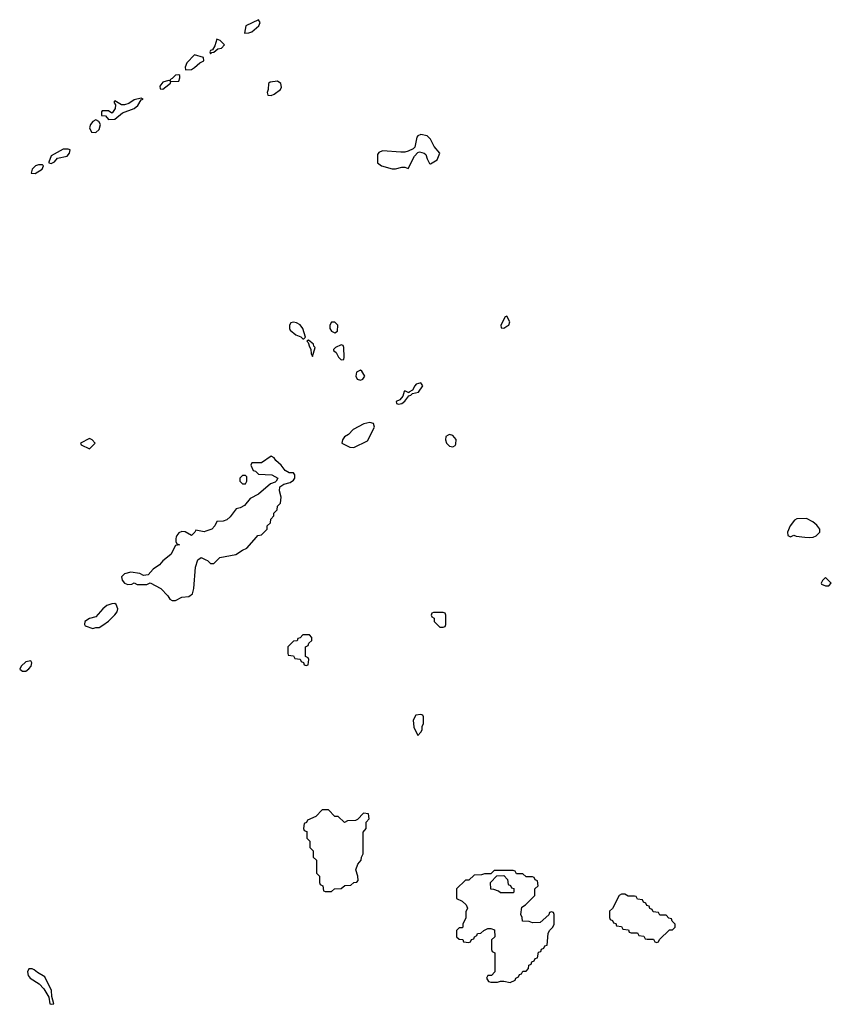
# Model space of a CAD drawing. Header units: inches. Extents: x 2380249 to 2585472, y 382747 to 546448.
# Tile 93 of 256: x 2468832 to 2473926, y 457066 to 463248. Entities that reach past the tile are written whole.
import ezdxf

# ---------------------------------------------------------------- set-up
doc = ezdxf.new("R2010")
doc.units = ezdxf.units.IN
doc.header["$MEASUREMENT"] = 0
for name, color, linetype in [('C4465', 7, 'Continuous'), ('C4466', 7, 'Continuous'), ('C4475', 7, 'Continuous'), ('C4476', 7, 'Continuous')]:
    doc.layers.add(name, color=color, linetype=linetype)

msp = doc.modelspace()

# ---------------------------------------------------------------- linework, layer by layer
at = {"layer": 'C4465', "color": 4, "elevation": 56}
msp.add_lwpolyline([(2469814.2, 460000), (2469811, 459990), (2469811.6, 459971.6), (2469818, 459958), (2469834, 459950), (2469810, 459946), (2469781, 459890), (2469730.8, 459850), (2469710, 459825.2), (2469670, 459799), (2469638, 459762), (2469610, 459759), (2469586, 459770), (2469530, 459779.3), (2469490.6, 459769.4), (2469471, 459750), (2469474.8, 459730), (2469490, 459711), (2469510, 459701), (2469536.4, 459703.6), (2469550, 459711.3), (2469570, 459702), (2469630, 459702), (2469650, 459712), (2469716.9, 459676.9), (2469762, 459630), (2469774, 459610), (2469790, 459602), (2469810, 459602), (2469850, 459622), (2469894, 459626), (2469916.5, 459643.5), (2469924.1, 459675.9), (2469935.1, 459810), (2469950, 459856), (2469971, 459871), (2470000, 459857.1)], dxfattribs=at)
for points in [[(2469430, 459582), (2469410, 459581.2), (2469378, 459570), (2469354.8, 459550), (2469310, 459498), (2469270, 459489), (2469241, 459470), (2469238, 459450), (2469242.8, 459442.8), (2469290, 459424.7), (2469310, 459432), (2469330, 459432), (2469353.6, 459446.4), (2469390, 459471.3), (2469430, 459511.3), (2469444, 459530), (2469448.7, 459550), (2469437.2, 459577.2)], [(2468902, 459222), (2468870, 459216), (2468841, 459190), (2468832, 459170), (2468850, 459158), (2468870, 459158), (2468890, 459171.3), (2468904, 459190), (2468908, 459210)], [(2468910, 457288.7), (2468890, 457288), (2468881, 457270), (2468886, 457246), (2468898, 457230), (2468953.7, 457193.7), (2468983, 457163), (2469014, 457110), (2469022, 457070), (2469030, 457066), (2469046, 457070), (2469034, 457114), (2469031.9, 457151.9), (2468990, 457238), (2468944.7, 457264.7), (2468923.1, 457283.1)]]:
    msp.add_lwpolyline(points, close=True, dxfattribs=at)
at = {"layer": 'C4466', "color": 4, "elevation": 56}
for points in [[(2469930, 463028), (2469882, 462978), (2469871.3, 462950), (2469872.7, 462932.7), (2469910, 462936), (2469930, 462946.8), (2469962.7, 462977.3), (2469988, 462990), (2469986, 463010)], [(2469830, 462902), (2469810, 462899), (2469790, 462878), (2469774, 462870), (2469778, 462862), (2469766, 462866), (2469730, 462855.3), (2469712, 462830), (2469714, 462814), (2469730, 462812), (2469750, 462826), (2469778, 462850), (2469780.4, 462859.6), (2469830, 462862), (2469838, 462882), (2469837.2, 462897.2)], [(2469594.6, 462754.6), (2469550, 462744), (2469517.3, 462722.7), (2469490, 462713.2), (2469470, 462714), (2469430, 462738), (2469422, 462730), (2469432.7, 462712.7), (2469432, 462690), (2469415.3, 462664.7), (2469410, 462662), (2469390, 462675.3), (2469350, 462675.3), (2469344.7, 462670), (2469346.4, 462646.4), (2469370, 462644.7), (2469390, 462622), (2469430, 462622.8), (2469476.5, 462663.5), (2469550, 462691), (2469573.2, 462710), (2469594.6, 462745.4), (2469606, 462750)], [(2469310, 462619), (2469290, 462608.7), (2469276, 462590), (2469271, 462570), (2469282, 462542), (2469310, 462540.7), (2469330, 462558), (2469339, 462590), (2469329.1, 462609.1)], [(2469135.5, 462435.5), (2469105.8, 462434.2), (2469030, 462394), (2469014, 462354), (2469014, 462350), (2469030, 462346), (2469050, 462356), (2469070, 462378), (2469130, 462391), (2469145.2, 462410), (2469148, 462430)], [(2468976, 462336), (2468950, 462336), (2468932, 462330), (2468911.3, 462310), (2468904.7, 462284.7), (2468930, 462282.8), (2468974, 462310), (2468982, 462330)], [(2469270, 460618), (2469214, 460590), (2469218, 460578), (2469270, 460554), (2469306, 460590), (2469286, 460610)]]:
    msp.add_lwpolyline(points, close=True, dxfattribs=at)
msp.add_lwpolyline([(2470000, 460036.6), (2469990, 460033.2), (2469938, 460042), (2469932, 460030), (2469910, 460009.2), (2469870, 460033.2), (2469850, 460035.1), (2469830, 460025.2), (2469817.3, 460010), (2469814.2, 460000)], dxfattribs=at)
at = {"layer": 'C4475', "color": 4, "elevation": 56}
for points in [[(2470000, 459857.1), (2470011.6, 459851.6), (2470030, 459834), (2470050, 459834), (2470088.4, 459871.6), (2470189.1, 459890.9), (2470230, 459918), (2470258, 459930), (2470317.5, 460000)], [(2473759, 460000), (2473790, 459997.3), (2473810, 459999.1), (2473812, 460000)]]:
    msp.add_lwpolyline(points, dxfattribs=at)
for points in [[(2473890, 459746), (2473870, 459726), (2473862, 459710), (2473864.7, 459704.7), (2473890, 459694), (2473910, 459694), (2473926, 459710)], [(2471490, 459526), (2471430, 459526), (2471418, 459522), (2471414, 459510), (2471418, 459498), (2471434, 459490), (2471434, 459470), (2471470, 459434), (2471490, 459434), (2471502, 459438), (2471506, 459450), (2471506, 459510), (2471502, 459522)], [(2470650, 459386), (2470610, 459386), (2470592.7, 459367.3), (2470578, 459362), (2470572.7, 459347.3), (2470550, 459346), (2470514, 459310), (2470514, 459270), (2470518, 459258), (2470550, 459254), (2470558, 459238), (2470592.7, 459232.7), (2470598, 459218), (2470612.7, 459212.7), (2470618, 459198), (2470630, 459194), (2470642, 459198), (2470646, 459230), (2470642, 459242), (2470626, 459250), (2470626, 459310), (2470642, 459318), (2470647.3, 459332.7), (2470666, 459350), (2470666, 459370)], [(2471350, 458886), (2471318, 458882), (2471302, 458850), (2471305.4, 458805.4), (2471330, 458754), (2471350, 458774), (2471358, 458790), (2471358, 458810), (2471366, 458830), (2471366, 458870), (2471362, 458882)], [(2470770, 458286), (2470730, 458286), (2470690, 458246), (2470638, 458222), (2470632.7, 458207.3), (2470618, 458202), (2470614, 458170), (2470618, 458158), (2470634, 458150), (2470634, 458110), (2470654, 458090), (2470654, 458050), (2470674, 458030), (2470674, 457990), (2470694, 457970), (2470694, 457890), (2470714, 457870), (2470714, 457830), (2470718, 457818), (2470734, 457810), (2470738, 457778), (2470750, 457774), (2470790, 457774), (2470808.4, 457791.6), (2470850, 457794), (2470872.7, 457812.7), (2470910, 457814), (2470928.4, 457831.6), (2470947.3, 457832.7), (2470956.4, 457843.6), (2470955.3, 457870), (2470942, 457910), (2470954.6, 457945.4), (2470975.3, 457970), (2470978, 457990), (2470988, 458010), (2470987.3, 458147.3), (2471006, 458170), (2471006, 458210), (2471026, 458230), (2471022, 458262), (2470990, 458266), (2470952.7, 458227.3), (2470939.6, 458220.4), (2470890, 458218), (2470870, 458208), (2470830, 458246), (2470810, 458246)], [(2471930, 457906), (2471810, 457906), (2471790, 457886), (2471750, 457886), (2471730, 457878), (2471683.6, 457876.4), (2471650, 457846), (2471630, 457846), (2471574, 457790), (2471574, 457730), (2471610, 457714), (2471634, 457690), (2471642, 457670), (2471632.7, 457647.3), (2471631.6, 457608.4), (2471614, 457570), (2471614, 457550), (2471610, 457546), (2471590, 457546), (2471574, 457530), (2471574, 457490), (2471590, 457474), (2471612.7, 457472.7), (2471618, 457458), (2471650, 457454), (2471662, 457458), (2471667.3, 457472.7), (2471682, 457478), (2471686, 457490), (2471702, 457498), (2471706, 457510), (2471727.3, 457512.7), (2471746, 457530), (2471770, 457542), (2471790, 457542), (2471812.7, 457532.7), (2471814, 457490), (2471794, 457470), (2471794, 457410), (2471798, 457398), (2471814, 457390), (2471814, 457270), (2471792.7, 457247.3), (2471770, 457246), (2471762, 457230), (2471774, 457210), (2471790, 457204.7), (2471830, 457204.7), (2471850, 457212), (2471870, 457212), (2471910, 457202), (2471942, 457218), (2471946, 457230), (2471962, 457238), (2471970, 457254), (2471982, 457258), (2471990, 457274), (2472010, 457274), (2472026, 457290), (2472027.3, 457312.7), (2472042, 457318), (2472047.3, 457332.7), (2472062, 457338), (2472067.3, 457352.7), (2472082, 457358), (2472087.3, 457392.7), (2472102, 457398), (2472107.3, 457412.7), (2472122, 457418), (2472127.3, 457432.7), (2472142, 457438), (2472148, 457510), (2472158, 457530), (2472178, 457550), (2472186, 457570), (2472186, 457630), (2472182, 457642), (2472170, 457646), (2472158, 457642), (2472152.7, 457627.3), (2472099.6, 457580.4), (2472050, 457578), (2472030, 457586), (2471987.3, 457587.3), (2471986, 457610), (2471978, 457630), (2471984, 457676), (2472006, 457690), (2472066, 457750), (2472066, 457790), (2472086, 457810), (2472082, 457842), (2472067.3, 457847.3), (2472062, 457862), (2472050, 457866), (2472010, 457866), (2471990, 457886), (2471950, 457886), (2471942, 457902)], [(2471850, 457766), (2471836.4, 457776.4), (2471807.3, 457787.3), (2471790, 457788), (2471786, 457830), (2471827.3, 457872.7), (2471870, 457874), (2471894, 457850), (2471898, 457818), (2471912.7, 457812.7), (2471918, 457798), (2471932.7, 457792.7), (2471934, 457770), (2471930, 457766)], [(2472630, 457758), (2472610, 457758), (2472594, 457750), (2472552.7, 457667.3), (2472534, 457650), (2472534, 457610), (2472538, 457598), (2472552.7, 457592.7), (2472558, 457578), (2472572.7, 457572.7), (2472578, 457558), (2472610, 457554), (2472618, 457538), (2472652.7, 457532.7), (2472658, 457518), (2472670, 457514), (2472710, 457514), (2472718, 457498), (2472750, 457494), (2472758, 457478), (2472770, 457474), (2472810, 457474), (2472818, 457458), (2472830, 457454), (2472842, 457458), (2472847.3, 457472.7), (2472910, 457534), (2472930, 457534), (2472946, 457550), (2472946, 457570), (2472927.3, 457587.3), (2472922, 457602), (2472907.3, 457607.3), (2472890, 457626), (2472850, 457626), (2472842, 457642), (2472807.3, 457647.3), (2472802, 457662), (2472787.3, 457667.3), (2472782, 457682), (2472767.3, 457687.3), (2472762, 457702), (2472747.3, 457707.3), (2472742, 457722), (2472710, 457726), (2472702, 457742), (2472690, 457746), (2472650, 457746)]]:
    msp.add_lwpolyline(points, close=True, dxfattribs=at)
at = {"layer": 'C4476', "color": 4, "elevation": 56}
for points in [[(2470330, 463248), (2470252, 463210), (2470243.6, 463163.6), (2470270, 463166), (2470290, 463171.3), (2470333.2, 463210), (2470342, 463230)], [(2470070, 463126), (2470056, 463084), (2470042, 463058), (2470030, 463054), (2470026, 463046), (2470030, 463034), (2470038, 463042), (2470050, 463044.7), (2470076, 463064), (2470098, 463070), (2470118, 463090), (2470090, 463118)], [(2470450, 462862), (2470403.6, 462856.4), (2470392.7, 462847.3), (2470391.3, 462808.7), (2470384.7, 462790), (2470390, 462774), (2470410, 462772), (2470430, 462781), (2470468.7, 462810), (2470476, 462824), (2470470, 462848)], [(2471350, 462528), (2471330, 462518), (2471324.7, 462510), (2471312, 462448), (2471302, 462438), (2471270, 462422), (2471250, 462415.3), (2471224.7, 462415.3), (2471110, 462424), (2471086.4, 462413.6), (2471078, 462402), (2471078, 462350), (2471102, 462330), (2471170, 462310.6), (2471190, 462310.7), (2471230, 462322), (2471250, 462322), (2471270, 462314), (2471309, 462391), (2471330, 462414), (2471342, 462418), (2471371, 462411), (2471381, 462401), (2471390, 462374), (2471404.7, 462344.7), (2471410, 462342), (2471452.7, 462367.3), (2471468.7, 462410), (2471432.7, 462452.7), (2471410, 462498), (2471390, 462518)], [(2471890, 461386), (2471878, 461382), (2471852, 461330), (2471854, 461314), (2471870, 461312), (2471890, 461322.8), (2471902, 461330), (2471908, 461350)], [(2470550, 461349.3), (2470534.4, 461345.6), (2470524.9, 461330), (2470524.9, 461310), (2470530, 461298), (2470564.7, 461270), (2470596.3, 461256.3), (2470610, 461244.7), (2470616.4, 461243.6), (2470626, 461254), (2470609.4, 461310), (2470591.5, 461331.5), (2470570, 461344.5)], [(2470810, 461348), (2470790, 461348), (2470778, 461330), (2470778, 461310), (2470790, 461292), (2470810, 461282), (2470827.3, 461292.7), (2470828, 461330)], [(2470644.7, 461235.3), (2470634, 461230), (2470642, 461222), (2470650, 461194), (2470659.6, 461179.6), (2470662, 461150), (2470670, 461134), (2470686, 461190), (2470678, 461198), (2470675.3, 461210)], [(2470850, 461206), (2470814, 461190), (2470802, 461178), (2470802, 461170), (2470818, 461158), (2470832, 461130), (2470850, 461112), (2470866, 461114), (2470868, 461130), (2470866, 461190), (2470862, 461202)], [(2470970, 461048), (2470945.4, 461034.6), (2470941, 461010), (2470950, 460992), (2470970, 460984.7), (2470986, 460990), (2470998, 461010), (2470980.4, 461040.4)], [(2471350, 460968), (2471320.7, 460959.3), (2471311.3, 460950), (2471298, 460922), (2471274, 460910), (2471274, 460906), (2471250, 460918), (2471246, 460914), (2471236, 460884), (2471218.8, 460861.2), (2471194, 460850), (2471198, 460838), (2471210, 460834), (2471230, 460838), (2471250, 460852), (2471274, 460886), (2471286, 460890), (2471298, 460902), (2471335.3, 460910), (2471362, 460950)], [(2471030, 460719), (2470992, 460710), (2470924.5, 460675.5), (2470896.3, 460643.7), (2470870, 460628), (2470858, 460610), (2470854, 460590), (2470903.6, 460563.6), (2470930, 460562), (2471015.3, 460604.7), (2471058, 460690), (2471053.2, 460713.2)], [(2471530, 460642.7), (2471520.5, 460639.5), (2471506.8, 460630), (2471504.9, 460610), (2471510.8, 460590), (2471530, 460570.8), (2471550, 460566.8), (2471565.6, 460574.4), (2471570, 460582), (2471571.6, 460611.6), (2471550, 460637.2)], [(2470250, 460386), (2470230, 460386), (2470214, 460370), (2470214, 460350), (2470230, 460334), (2470250, 460334), (2470258, 460350), (2470258, 460378)]]:
    msp.add_lwpolyline(points, close=True, dxfattribs=at)
for points in [[(2470317.5, 460000), (2470326, 460010), (2470350, 460014), (2470386, 460050), (2470386, 460070), (2470406, 460090), (2470408.4, 460111.6), (2470427.3, 460132.7), (2470428, 460150), (2470448, 460170), (2470450, 460194), (2470468, 460212), (2470473.2, 460250), (2470462.7, 460290), (2470465.6, 460314.4), (2470489.1, 460330.9), (2470530, 460342.8), (2470550, 460356), (2470559.3, 460370), (2470559, 460390), (2470550, 460402), (2470522.7, 460402.7), (2470497.2, 460417.2), (2470474, 460450), (2470440.2, 460480.2), (2470430, 460498), (2470410, 460508), (2470350, 460466), (2470290, 460466), (2470282, 460450), (2470298, 460418), (2470312.7, 460412.7), (2470330, 460394), (2470414, 460390), (2470452, 460370), (2470442, 460350), (2470436, 460344), (2470406, 460334), (2470331.3, 460270), (2470278.5, 460241.5), (2470242.5, 460197.5), (2470216.8, 460183.2), (2470190, 460176), (2470152.8, 460127.2), (2470131.6, 460108.4), (2470110, 460099.6), (2470070, 460097.2), (2470056.3, 460070), (2470038.8, 460050), (2470000, 460036.6)], [(2473812, 460000), (2473830, 460007.7), (2473853.2, 460030), (2473854, 460050), (2473834.8, 460074.8), (2473810, 460095.3), (2473770, 460115.3), (2473710, 460114), (2473694.4, 460105.6), (2473666.8, 460070), (2473652, 460030), (2473654, 460010), (2473670, 460002), (2473690, 460011.3), (2473704.7, 460004.7), (2473759, 460000)]]:
    msp.add_lwpolyline(points, dxfattribs=at)

doc.saveas('drawing.dxf')
